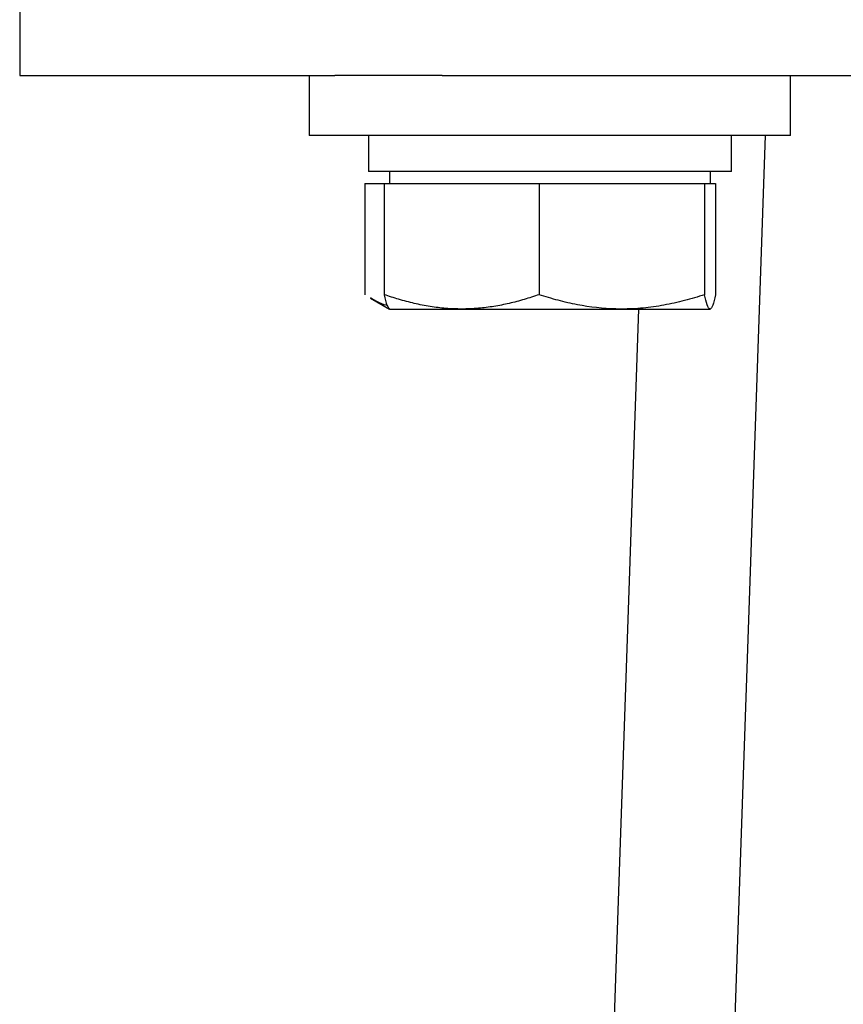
# Model space of a CAD drawing. Header units: millimetres. Extents: x 220 to 2218, y -9 to 1835.
# Tile 19 of 25: x 1966 to 2007, y 973 to 1022. Entities that reach past the tile are written whole.
import ezdxf

# ---------------------------------------------------------------- set-up
doc = ezdxf.new("R2010")
doc.units = ezdxf.units.MM

msp = doc.modelspace()

# ---------------------------------------------------------------- linework, layer by layer
at = {"color": 7, "linetype": 'Continuous', "lineweight": 25}
for p, q in [((1965.659, 1035.967), (1965.659, 1018.967)), ((1965.659, 1018.967), (1981.364, 1018.967)), ((1980.096, 1018.967), (1980.096, 1015.967)), ((1986.728, 1018.967), (1981.364, 1018.967)), ((1986.728, 1018.967), (2069.589, 1018.967)), ((2004.096, 1015.967), (2004.096, 1018.967)), ((1992.096, 1015.967), (1980.096, 1015.967)), ((1983.046, 1015.967), (1983.046, 1014.167)), ((2004.096, 1015.967), (1992.096, 1015.967)), ((2002.834, 1015.967), (1999.343, 915.276)), ((2001.146, 1014.167), (2001.146, 1015.967)), ((2001.146, 1014.167), (1983.046, 1014.167)), ((1984.096, 1014.167), (1984.096, 1013.567)), ((2000.096, 1013.567), (2000.096, 1014.167)), ((1982.875, 1013.567), (1982.875, 1008.031)), ((1982.875, 1013.567), (1983.838, 1013.567)), ((1983.838, 1013.567), (1983.838, 1008.031)), ((1983.838, 1013.567), (1987.695, 1013.567)), ((1987.695, 1013.567), (1991.552, 1013.567)), ((1991.552, 1013.567), (1991.552, 1008.031)), ((1991.552, 1013.567), (1995.681, 1013.567)), ((1995.681, 1013.567), (1999.81, 1013.567)), ((1999.81, 1013.567), (1999.81, 1008.031)), ((1999.81, 1013.567), (2000.082, 1013.567)), ((2000.082, 1013.567), (2000.354, 1013.567)), ((2000.354, 1013.567), (2000.354, 1008.031)), ((1983.144, 1007.866), (1984.096, 1007.317)), ((1984.11, 1007.317), (1987.695, 1007.317)), ((1987.695, 1007.317), (1995.681, 1007.317)), ((1995.139, 967.085), (1996.534, 1007.317)), ((1995.681, 1007.317), (2000.082, 1007.317))]:
    msp.add_line(p, q, dxfattribs=at)
for points, knots in [([(1983.98, 1007.501), (1983.931, 1007.511), (1983.719, 1007.552), (1983.442, 1007.697), (1983.216, 1007.831), (1983.147, 1007.871)], [0, 0, 0, 0, 0.173251, 0.750714, 1, 1, 1, 1]), ([(1987.695, 1007.317), (1987.433, 1007.322), (1987.039, 1007.331), (1986.514, 1007.386), (1986.121, 1007.441), (1985.727, 1007.511), (1985.333, 1007.594), (1984.941, 1007.692), (1984.441, 1007.831), (1984.075, 1007.952), (1983.838, 1008.031)], [0, 0, 0, 0, 0.200992, 0.301726, 0.403175, 0.504721, 0.606855, 0.709228, 0.811671, 1, 1, 1, 1]), ([(1983.838, 1008.031), (1983.882, 1007.831), (1983.971, 1007.428), (1984.064, 1007.354), (1984.11, 1007.317)], [0, 0, 0, 0, 0.495458, 1, 1, 1, 1]), ([(1991.552, 1008.031), (1991.307, 1007.95), (1990.815, 1007.787), (1990.064, 1007.591), (1989.304, 1007.439), (1988.652, 1007.358), (1988.115, 1007.322), (1987.835, 1007.318), (1987.695, 1007.317)], [0, 0, 0, 0, 0.195277, 0.390931, 0.58807, 0.785887, 0.892875, 1, 1, 1, 1]), ([(1995.681, 1007.317), (1995.583, 1007.317), (1994.841, 1007.324), (1993.774, 1007.452), (1992.5, 1007.74), (1991.869, 1007.934), (1991.552, 1008.031)], [0, 0, 0, 0, 0.070073, 0.531348, 0.764952, 1, 1, 1, 1]), ([(1999.81, 1008.031), (1999.644, 1007.979), (1999.144, 1007.822), (1998.296, 1007.603), (1997.262, 1007.413), (1996.387, 1007.327), (1995.858, 1007.319), (1995.681, 1007.317)], [0, 0, 0, 0, 0.1237611, 0.3719742, 0.6217907, 0.8733014, 1, 1, 1, 1]), ([(2000.082, 1007.317), (2000.076, 1007.317), (2000.027, 1007.324), (1999.935, 1007.48), (1999.852, 1007.846), (1999.81, 1008.031)], [0, 0, 0, 0, 0.070086, 0.530782, 1, 1, 1, 1]), ([(2000.354, 1008.031), (2000.31, 1007.831), (2000.221, 1007.428), (2000.129, 1007.354), (2000.082, 1007.317)], [0, 0, 0, 0, 0.495458, 1, 1, 1, 1])]:
    msp.add_open_spline(points, degree=3, knots=knots, dxfattribs=at)

doc.saveas('drawing.dxf')
